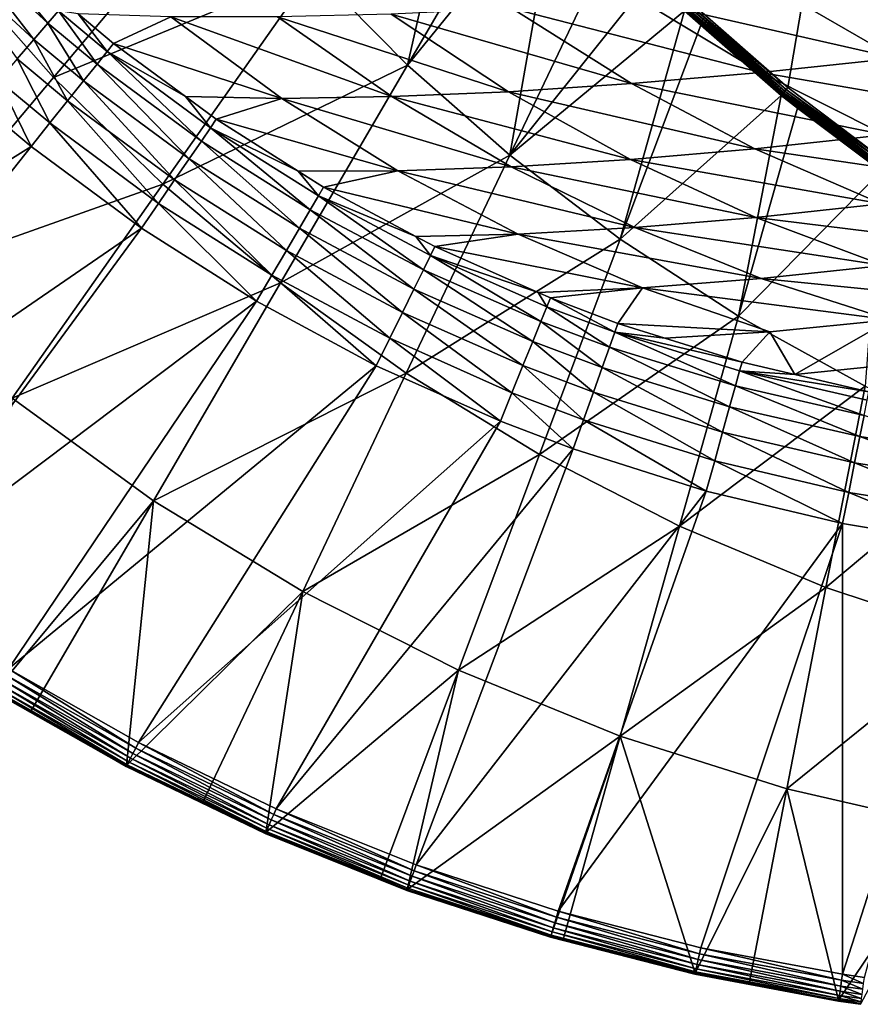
# Model space of a CAD drawing. Extents: x -922 to 922, y -424 to 424.
# Tile 4 of 71: x -715 to -560, y -419 to -237. Entities that reach past the tile are written whole.
import ezdxf

# ---------------------------------------------------------------- set-up
doc = ezdxf.new("R2010")
doc.units = 0
doc.linetypes.add('SOLIDLINE', pattern=[0])
doc.layers.add('BE3C_Starlet_Oval_Sil_2740CFXXK', color=252, linetype='SOLIDLINE')

msp = doc.modelspace()

# ---------------------------------------------------------------- linework, layer by layer
at = {"layer": 'BE3C_Starlet_Oval_Sil_2740CFXXK', "color": 252}
for points in [[(-590.961, -234.405), (-479.283, 302.863), (-573.264, -249.923)], [(-573.264, -249.923), (-479.283, 302.863), (-554.956, -263.75)], [(-660.548, -228.236, 143.208), (-631.013, -191.992, 1.39754), (-643.223, -245.787, 143.208)], [(-643.223, -245.787, 143.208), (-631.013, -191.992, 1.39754), (-619.918, -205.938, 1.41817)], [(-643.223, -245.787, 143.208), (-619.918, -205.938, 1.41817), (-615.446, -211.56, 1.42648)], [(-726.856, -227.163, 286.416), (-676.341, -209.87, 143.208), (-708.412, -248.066, 286.416)], [(-708.412, -248.066, 286.416), (-676.341, -209.87, 143.208), (-660.548, -228.236, 143.208)], [(-643.223, -245.787, 143.208), (-615.446, -211.56, 1.42648), (-624.406, -262.354, 143.208)], [(-624.406, -262.354, 143.208), (-615.446, -211.56, 1.42648), (-605.363, -222.401, 1.44386)], [(-709.45, -238.103, 565.777), (-724.48, -220.098, 561.166), (-726.6, -222.221, 565.808)], [(-709.45, -238.103, 565.777), (-707.492, -235.833, 561.121), (-724.48, -220.098, 561.166)], [(-712.029, -241.093, 569.659), (-726.6, -222.221, 565.808), (-729.389, -225.014, 569.678)], [(-712.029, -241.093, 569.659), (-709.45, -238.103, 565.777), (-726.6, -222.221, 565.808)], [(-624.406, -262.354, 143.208), (-605.363, -222.401, 1.44386), (-598.43, -229.856, 1.45583)], [(-715.103, -244.658, 572.577), (-712.029, -241.093, 569.659), (-729.389, -225.014, 569.678)], [(-708.412, -248.066, 286.416), (-740.483, -286.263, 429.624), (-726.856, -227.163, 286.416)], [(-708.412, -248.066, 286.416), (-660.548, -228.236, 143.208), (-688.294, -267.697, 286.416)], [(-688.294, -267.697, 286.416), (-660.548, -228.236, 143.208), (-643.223, -245.787, 143.208)], [(-592.283, -235.808, 1.46602), (-624.406, -262.354, 143.208), (-598.43, -229.856, 1.45583)], [(-575.524, -231.708, 303.514), (-527.366, -241.345, 264.313), (-549.432, -229.087, 263.461)], [(-575.524, -231.708, 303.514), (-600.379, -233.803, 344.37), (-553.336, -244.539, 304.484)], [(-553.336, -244.539, 304.484), (-527.366, -241.345, 264.313), (-575.524, -231.708, 303.514)], [(-623.965, -235.369, 385.967), (-578.227, -247.161, 345.373), (-600.379, -233.803, 344.37)], [(-553.336, -244.539, 304.484), (-600.379, -233.803, 344.37), (-578.227, -247.161, 345.373)], [(-646.25, -236.405, 428.246), (-602.009, -249.211, 386.925), (-623.965, -235.369, 385.967)], [(-602.009, -249.211, 386.925), (-578.227, -247.161, 345.373), (-623.965, -235.369, 385.967)], [(-589.272, -238.45, 1.47089), (-592.283, -235.808, 1.46602), (-592.173, -235.692, 1.06401)], [(-592.173, -235.692, 1.06401), (-592.007, -235.515, 0.70579), (-574.235, -251.115, 0.72098)], [(-589.272, -238.45, 1.47089), (-592.173, -235.692, 1.06401), (-574.388, -251.303, 1.08598)], [(-592.173, -235.692, 1.06401), (-574.235, -251.115, 0.72098), (-574.388, -251.303, 1.08598)], [(-592.007, -235.515, 0.70579), (-591.791, -235.286, 0.40814), (-574.037, -250.871, 0.41721)], [(-592.007, -235.515, 0.70579), (-574.037, -250.871, 0.41721), (-574.235, -251.115, 0.72098)], [(-591.791, -235.286, 0.40814), (-591.537, -235.017, 0.185), (-573.801, -250.582, 0.18919)], [(-591.791, -235.286, 0.40814), (-573.801, -250.582, 0.18919), (-574.037, -250.871, 0.41721)], [(-591.537, -235.017, 0.185), (-591.256, -234.718, 0.0468), (-573.539, -250.26, 0.04787)], [(-591.537, -235.017, 0.185), (-573.539, -250.26, 0.04787), (-573.801, -250.582, 0.18919)], [(-591.256, -234.718, 0.0468), (-590.961, -234.405), (-573.264, -249.923)], [(-591.256, -234.718, 0.0468), (-573.264, -249.923), (-573.539, -250.26, 0.04787)], [(-700.391, -245.606, 565.752), (-707.492, -235.833, 561.121), (-709.45, -238.103, 565.777)], [(-698.518, -243.268, 561.084), (-703.885, -236.358, 555.906), (-707.492, -235.833, 561.121)], [(-700.391, -245.606, 565.752), (-698.518, -243.268, 561.084), (-707.492, -235.833, 561.121)], [(-697.335, -241.791, 555.872), (-686.783, -236.892, 514.605), (-703.885, -236.358, 555.906)], [(-698.518, -243.268, 561.084), (-697.335, -241.791, 555.872), (-703.885, -236.358, 555.906)], [(-697.335, -241.791, 555.872), (-666.409, -251.923, 515.019), (-686.783, -236.892, 514.605)], [(-666.409, -251.923, 515.019), (-646.13, -251.593, 471.803), (-686.783, -236.892, 514.605)], [(-686.783, -236.892, 514.605), (-646.13, -251.593, 471.803), (-667.2, -236.913, 471.145)], [(-667.2, -236.913, 471.145), (-624.653, -250.689, 429.086), (-646.25, -236.405, 428.246)], [(-646.13, -251.593, 471.803), (-624.653, -250.689, 429.086), (-667.2, -236.913, 471.145)], [(-624.653, -250.689, 429.086), (-602.009, -249.211, 386.925), (-646.25, -236.405, 428.246)], [(-592.283, -235.808, 1.46602), (-604.078, -277.827, 143.208), (-624.406, -262.354, 143.208)], [(-589.272, -238.45, 1.47089), (-604.078, -277.827, 143.208), (-592.283, -235.808, 1.46602)], [(-702.86, -248.689, 569.644), (-709.45, -238.103, 565.777), (-712.029, -241.093, 569.659)], [(-702.86, -248.689, 569.644), (-700.391, -245.606, 565.752), (-709.45, -238.103, 565.777)], [(-574.486, -251.424, 1.49475), (-604.078, -277.827, 143.208), (-589.272, -238.45, 1.47089)], [(-574.388, -251.303, 1.08598), (-574.486, -251.424, 1.49475), (-589.272, -238.45, 1.47089)], [(-705.806, -252.366, 572.57), (-712.029, -241.093, 569.659), (-715.103, -244.658, 572.577)], [(-705.806, -252.366, 572.57), (-702.86, -248.689, 569.644), (-712.029, -241.093, 569.659)], [(-684.129, -251.57, 555.775), (-697.335, -241.791, 555.872), (-698.518, -243.268, 561.084)], [(-684.129, -251.57, 555.775), (-666.409, -251.923, 515.019), (-697.335, -241.791, 555.872)], [(-709.082, -256.456, 574.385), (-715.103, -244.658, 572.577), (-718.521, -248.621, 574.387)], [(-709.082, -256.456, 574.385), (-705.806, -252.366, 572.57), (-715.103, -244.658, 572.577)], [(-681.194, -259.787, 565.678), (-698.518, -243.268, 561.084), (-700.391, -245.606, 565.752)], [(-679.502, -257.325, 560.978), (-684.129, -251.57, 555.775), (-698.518, -243.268, 561.084)], [(-681.194, -259.787, 565.678), (-679.502, -257.325, 560.978), (-698.518, -243.268, 561.084)], [(-553.336, -244.539, 304.484), (-578.227, -247.161, 345.373), (-530.543, -255.41, 305.463)], [(-683.434, -263.046, 569.6), (-700.391, -245.606, 565.752), (-702.86, -248.689, 569.644)], [(-683.434, -263.046, 569.6), (-681.194, -259.787, 565.678), (-700.391, -245.606, 565.752)], [(-688.294, -267.697, 286.416), (-643.223, -245.787, 143.208), (-666.607, -285.913, 286.416)], [(-666.607, -285.913, 286.416), (-643.223, -245.787, 143.208), (-624.406, -262.354, 143.208)], [(-688.294, -267.697, 286.416), (-740.483, -286.263, 429.624), (-708.412, -248.066, 286.416)], [(-602.009, -249.211, 386.925), (-555.388, -258.616, 346.384), (-578.227, -247.161, 345.373)], [(-530.543, -255.41, 305.463), (-578.227, -247.161, 345.373), (-555.388, -258.616, 346.384)], [(-712.527, -260.758, 575), (-718.521, -248.621, 574.387), (-722.115, -252.789, 575)], [(-712.527, -260.758, 575), (-709.082, -256.456, 574.385), (-718.521, -248.621, 574.387)], [(-686.11, -266.939, 572.549), (-702.86, -248.689, 569.644), (-705.806, -252.366, 572.57)], [(-686.11, -266.939, 572.549), (-683.434, -263.046, 569.6), (-702.86, -248.689, 569.644)], [(-624.653, -250.689, 429.086), (-579.287, -261.208, 387.889), (-602.009, -249.211, 386.925)], [(-579.287, -261.208, 387.889), (-555.388, -258.616, 346.384), (-602.009, -249.211, 386.925)], [(-573.539, -250.26, 0.04787), (-573.264, -249.923), (-554.956, -263.75)], [(-678.44, -255.782, 555.733), (-666.409, -251.923, 515.019), (-684.129, -251.57, 555.775)], [(-679.502, -257.325, 560.978), (-678.44, -255.782, 555.733), (-684.129, -251.57, 555.775)], [(-678.44, -255.782, 555.733), (-645.043, -265.294, 515.432), (-666.409, -251.923, 515.019)], [(-666.409, -251.923, 515.019), (-624.141, -264.547, 472.461), (-646.13, -251.593, 471.803)], [(-645.043, -265.294, 515.432), (-624.141, -264.547, 472.461), (-666.409, -251.923, 515.019)], [(-646.13, -251.593, 471.803), (-602.214, -263.186, 429.931), (-624.653, -250.689, 429.086)], [(-624.141, -264.547, 472.461), (-602.214, -263.186, 429.931), (-646.13, -251.593, 471.803)], [(-602.214, -263.186, 429.931), (-579.287, -261.208, 387.889), (-624.653, -250.689, 429.086)], [(-574.486, -251.424, 1.49475), (-582.307, -292.045, 143.208), (-604.078, -277.827, 143.208)], [(-571.467, -253.706, 1.49925), (-582.307, -292.045, 143.208), (-574.486, -251.424, 1.49475)], [(-574.388, -251.303, 1.08598), (-571.467, -253.706, 1.49925), (-574.486, -251.424, 1.49475)], [(-574.388, -251.303, 1.08598), (-574.235, -251.115, 0.72098), (-555.844, -265.02, 0.73557)], [(-555.981, -265.217, 1.10707), (-571.467, -253.706, 1.49925), (-574.388, -251.303, 1.08598)], [(-574.388, -251.303, 1.08598), (-555.844, -265.02, 0.73557), (-555.981, -265.217, 1.10707)], [(-574.235, -251.115, 0.72098), (-574.037, -250.871, 0.41721), (-555.663, -264.761, 0.4259)], [(-574.235, -251.115, 0.72098), (-555.663, -264.761, 0.4259), (-555.844, -265.02, 0.73557)], [(-574.037, -250.871, 0.41721), (-573.801, -250.582, 0.18919), (-555.447, -264.453, 0.19322)], [(-574.037, -250.871, 0.41721), (-555.447, -264.453, 0.19322), (-555.663, -264.761, 0.4259)], [(-573.801, -250.582, 0.18919), (-573.539, -250.26, 0.04787), (-555.208, -264.11, 0.0489)], [(-573.801, -250.582, 0.18919), (-555.208, -264.11, 0.0489), (-555.447, -264.453, 0.19322)], [(-573.539, -250.26, 0.04787), (-554.956, -263.75), (-555.208, -264.11, 0.0489)], [(-722.115, -252.789, 575), (-784.286, -305.658, 575), (-712.527, -260.758, 575)], [(-689.09, -271.274, 574.38), (-705.806, -252.366, 572.57), (-709.082, -256.456, 574.385)], [(-689.09, -271.274, 574.38), (-686.11, -266.939, 572.549), (-705.806, -252.366, 572.57)], [(-556.069, -265.342, 1.52225), (-582.307, -292.045, 143.208), (-571.467, -253.706, 1.49925)], [(-555.981, -265.217, 1.10707), (-556.069, -265.342, 1.52225), (-571.467, -253.706, 1.49925)], [(-692.225, -275.834, 575), (-709.082, -256.456, 574.385), (-712.527, -260.758, 575)], [(-692.225, -275.834, 575), (-689.09, -271.274, 574.38), (-709.082, -256.456, 574.385)], [(-661.151, -272.418, 565.569), (-679.502, -257.325, 560.978), (-681.194, -259.787, 565.678)], [(-663.381, -265.307, 555.578), (-678.44, -255.782, 555.733), (-679.502, -257.325, 560.978)], [(-659.647, -269.849, 560.822), (-663.381, -265.307, 555.578), (-679.502, -257.325, 560.978)], [(-661.151, -272.418, 565.569), (-659.647, -269.849, 560.822), (-679.502, -257.325, 560.978)], [(-663.381, -265.307, 555.578), (-645.043, -265.294, 515.432), (-678.44, -255.782, 555.733)], [(-579.287, -261.208, 387.889), (-532.078, -268.172, 347.389), (-555.388, -258.616, 346.384)], [(-712.527, -260.758, 575), (-784.286, -305.658, 575), (-762.849, -324.341, 575)], [(-712.527, -260.758, 575), (-762.849, -324.341, 575), (-692.225, -275.834, 575)], [(-663.151, -275.835, 569.535), (-681.194, -259.787, 565.678), (-683.434, -263.046, 569.6)], [(-663.151, -275.835, 569.535), (-661.151, -272.418, 565.569), (-681.194, -259.787, 565.678)], [(-666.607, -285.913, 286.416), (-624.406, -262.354, 143.208), (-643.47, -302.552, 286.416)], [(-643.47, -302.552, 286.416), (-624.406, -262.354, 143.208), (-604.078, -277.827, 143.208)], [(-602.214, -263.186, 429.931), (-556.009, -271.345, 388.847), (-579.287, -261.208, 387.889)], [(-556.009, -271.345, 388.847), (-532.078, -268.172, 347.389), (-579.287, -261.208, 387.889)], [(-665.548, -279.928, 572.519), (-683.434, -263.046, 569.6), (-686.11, -266.939, 572.549)], [(-665.548, -279.928, 572.519), (-663.151, -275.835, 569.535), (-683.434, -263.046, 569.6)], [(-645.043, -265.294, 515.432), (-601.423, -275.726, 473.111), (-624.141, -264.547, 472.461)], [(-624.141, -264.547, 472.461), (-579.131, -273.864, 430.768), (-602.214, -263.186, 429.931)], [(-601.423, -275.726, 473.111), (-579.131, -273.864, 430.768), (-624.141, -264.547, 472.461)], [(-579.131, -273.864, 430.768), (-556.009, -271.345, 388.847), (-602.214, -263.186, 429.931)], [(-658.715, -268.258, 555.53), (-645.043, -265.294, 515.432), (-663.381, -265.307, 555.578)], [(-659.647, -269.849, 560.822), (-658.715, -268.258, 555.53), (-663.381, -265.307, 555.578)], [(-658.715, -268.258, 555.53), (-622.861, -276.933, 515.835), (-645.043, -265.294, 515.432)], [(-622.861, -276.933, 515.835), (-601.423, -275.726, 473.111), (-645.043, -265.294, 515.432)], [(-556.069, -265.342, 1.52225), (-559.036, -304.896, 143.208), (-582.307, -292.045, 143.208)], [(-688.294, -267.697, 286.416), (-716.041, -307.158, 429.624), (-740.483, -286.263, 429.624)], [(-666.607, -285.913, 286.416), (-716.041, -307.158, 429.624), (-688.294, -267.697, 286.416)], [(-668.22, -284.492, 574.372), (-686.11, -266.939, 572.549), (-689.09, -271.274, 574.38)], [(-668.22, -284.492, 574.372), (-665.548, -279.928, 572.519), (-686.11, -266.939, 572.549)], [(-641.687, -277.359, 555.301), (-658.715, -268.258, 555.53), (-659.647, -269.849, 560.822)], [(-641.687, -277.359, 555.301), (-622.861, -276.933, 515.835), (-658.715, -268.258, 555.53)], [(-640.316, -283.492, 565.422), (-659.647, -269.849, 560.822), (-661.151, -272.418, 565.569)], [(-639.009, -280.836, 560.609), (-641.687, -277.359, 555.301), (-659.647, -269.849, 560.822)], [(-640.316, -283.492, 565.422), (-639.009, -280.836, 560.609), (-659.647, -269.849, 560.822)], [(-671.033, -289.298, 575), (-689.09, -271.274, 574.38), (-692.225, -275.834, 575)], [(-671.033, -289.298, 575), (-668.22, -284.492, 574.372), (-689.09, -271.274, 574.38)], [(-579.131, -273.864, 430.768), (-532.348, -279.634, 389.784), (-556.009, -271.345, 388.847)], [(-642.067, -287.051, 569.447), (-661.151, -272.418, 565.569), (-663.151, -275.835, 569.535)], [(-642.067, -287.051, 569.447), (-640.316, -283.492, 565.422), (-661.151, -272.418, 565.569)], [(-601.423, -275.726, 473.111), (-555.571, -282.72, 431.586), (-579.131, -273.864, 430.768)], [(-555.571, -282.72, 431.586), (-532.348, -279.634, 389.784), (-579.131, -273.864, 430.768)], [(-692.225, -275.834, 575), (-762.849, -324.341, 575), (-740.295, -341.458, 575)], [(-692.225, -275.834, 575), (-740.295, -341.458, 575), (-671.033, -289.298, 575)], [(-644.172, -291.329, 572.478), (-663.151, -275.835, 569.535), (-665.548, -279.928, 572.519)], [(-644.172, -291.329, 572.478), (-642.067, -287.051, 569.447), (-663.151, -275.835, 569.535)], [(-638.212, -279.217, 555.255), (-622.861, -276.933, 515.835), (-641.687, -277.359, 555.301)], [(-639.009, -280.836, 560.609), (-638.212, -279.217, 555.255), (-641.687, -277.359, 555.301)], [(-638.212, -279.217, 555.255), (-600.001, -286.809, 516.224), (-622.861, -276.933, 515.835)], [(-622.861, -276.933, 515.835), (-578.129, -285.111, 473.745), (-601.423, -275.726, 473.111)], [(-600.001, -286.809, 516.224), (-578.129, -285.111, 473.745), (-622.861, -276.933, 515.835)], [(-578.129, -285.111, 473.745), (-555.571, -282.72, 431.586), (-601.423, -275.726, 473.111)], [(-643.47, -302.552, 286.416), (-604.078, -277.827, 143.208), (-618.957, -317.522, 286.416)], [(-619.167, -287.675, 554.941), (-638.212, -279.217, 555.255), (-639.009, -280.836, 560.609)], [(-619.167, -287.675, 554.941), (-600.001, -286.809, 516.224), (-638.212, -279.217, 555.255)], [(-618.957, -317.522, 286.416), (-604.078, -277.827, 143.208), (-582.307, -292.045, 143.208)], [(-646.524, -296.11, 574.361), (-665.548, -279.928, 572.519), (-668.22, -284.492, 574.372)], [(-646.524, -296.11, 574.361), (-644.172, -291.329, 572.478), (-665.548, -279.928, 572.519)], [(-618.712, -293.008, 565.234), (-639.009, -280.836, 560.609), (-640.316, -283.492, 565.422)], [(-617.608, -290.283, 560.339), (-619.167, -287.675, 554.941), (-639.009, -280.836, 560.609)], [(-618.712, -293.008, 565.234), (-617.608, -290.283, 560.339), (-639.009, -280.836, 560.609)], [(-578.129, -285.111, 473.745), (-531.672, -289.772, 432.374), (-555.571, -282.72, 431.586)], [(-649.003, -301.147, 575), (-668.22, -284.492, 574.372), (-671.033, -289.298, 575)], [(-649.003, -301.147, 575), (-646.524, -296.11, 574.361), (-668.22, -284.492, 574.372)], [(-620.204, -296.69, 569.334), (-640.316, -283.492, 565.422), (-642.067, -287.051, 569.447)], [(-620.204, -296.69, 569.334), (-618.712, -293.008, 565.234), (-640.316, -283.492, 565.422)], [(-666.607, -285.913, 286.416), (-689.99, -326.038, 429.624), (-716.041, -307.158, 429.624)], [(-643.47, -302.552, 286.416), (-689.99, -326.038, 429.624), (-666.607, -285.913, 286.416)], [(-600.001, -286.809, 516.224), (-554.385, -292.705, 474.352), (-578.129, -285.111, 473.745)], [(-554.385, -292.705, 474.352), (-531.672, -289.772, 432.374), (-578.129, -285.111, 473.745)], [(-622.006, -301.139, 572.426), (-642.067, -287.051, 569.447), (-644.172, -291.329, 572.478)], [(-622.006, -301.139, 572.426), (-620.204, -296.69, 569.334), (-642.067, -287.051, 569.447)], [(-616.95, -288.659, 554.904), (-600.001, -286.809, 516.224), (-619.167, -287.675, 554.941)], [(-617.608, -290.283, 560.339), (-616.95, -288.659, 554.904), (-619.167, -287.675, 554.941)], [(-604.503, -293.357, 554.67), (-600.001, -286.809, 516.224), (-616.95, -288.659, 554.904)], [(-604.503, -293.357, 554.67), (-576.577, -294.908, 516.594), (-600.001, -286.809, 516.224)], [(-576.577, -294.908, 516.594), (-554.385, -292.705, 474.352), (-600.001, -286.809, 516.224)], [(-671.033, -289.298, 575), (-740.295, -341.458, 575), (-716.668, -356.998, 575)], [(-671.033, -289.298, 575), (-716.668, -356.998, 575), (-649.003, -301.147, 575)], [(-605.082, -294.973, 560.157), (-616.95, -288.659, 554.904), (-617.608, -290.283, 560.339)], [(-605.082, -294.973, 560.157), (-604.503, -293.357, 554.67), (-616.95, -288.659, 554.904)], [(-624.025, -306.122, 574.348), (-644.172, -291.329, 572.478), (-646.524, -296.11, 574.361)], [(-624.025, -306.122, 574.348), (-622.006, -301.139, 572.426), (-644.172, -291.329, 572.478)], [(-606.067, -297.726, 565.107), (-617.608, -290.283, 560.339), (-618.712, -293.008, 565.234)], [(-606.067, -297.726, 565.107), (-605.082, -294.973, 560.157), (-617.608, -290.283, 560.339)], [(-607.408, -301.471, 569.258), (-618.712, -293.008, 565.234), (-620.204, -296.69, 569.334)], [(-618.957, -317.522, 286.416), (-582.307, -292.045, 143.208), (-593.191, -330.697, 286.416)], [(-607.408, -301.471, 569.258), (-606.067, -297.726, 565.107), (-618.712, -293.008, 565.234)], [(-595.865, -296.059, 554.489), (-604.503, -293.357, 554.67), (-605.082, -294.973, 560.157)], [(-595.865, -296.059, 554.489), (-576.577, -294.908, 516.594), (-604.503, -293.357, 554.67)], [(-593.191, -330.697, 286.416), (-582.307, -292.045, 143.208), (-559.036, -304.896, 143.208)], [(-576.577, -294.908, 516.594), (-571.978, -302.779, 553.955), (-554.385, -292.705, 474.352)], [(-554.385, -292.705, 474.352), (-571.978, -302.779, 553.955), (-530.305, -298.553, 474.932)], [(-582.886, -304.866, 564.848), (-605.082, -294.973, 560.157), (-606.067, -297.726, 565.107)], [(-582.114, -302.079, 559.786), (-581.676, -300.498, 554.191), (-605.082, -294.973, 560.157)], [(-605.082, -294.973, 560.157), (-581.676, -300.498, 554.191), (-595.865, -296.059, 554.489)], [(-582.886, -304.866, 564.848), (-582.114, -302.079, 559.786), (-605.082, -294.973, 560.157)], [(-595.865, -296.059, 554.489), (-581.676, -300.498, 554.191), (-576.577, -294.908, 516.594)], [(-576.577, -294.908, 516.594), (-581.676, -300.498, 554.191), (-571.978, -302.779, 553.955)], [(-626.155, -311.38, 575), (-646.524, -296.11, 574.361), (-649.003, -301.147, 575)], [(-626.155, -311.38, 575), (-624.025, -306.122, 574.348), (-646.524, -296.11, 574.361)], [(-609.032, -306.01, 572.391), (-620.204, -296.69, 569.334), (-622.006, -301.139, 572.426)], [(-609.032, -306.01, 572.391), (-607.408, -301.471, 569.258), (-620.204, -296.69, 569.334)], [(-583.949, -308.707, 569.102), (-606.067, -297.726, 565.107), (-607.408, -301.471, 569.258)], [(-583.949, -308.707, 569.102), (-582.886, -304.866, 564.848), (-606.067, -297.726, 565.107)], [(-530.305, -298.553, 474.932), (-571.978, -302.779, 553.955), (-558.309, -305.994, 553.623)], [(-582.114, -302.079, 559.786), (-571.978, -302.779, 553.955), (-581.676, -300.498, 554.191)], [(-649.003, -301.147, 575), (-716.668, -356.998, 575), (-692.735, -370.542, 575)], [(-649.003, -301.147, 575), (-692.735, -370.542, 575), (-626.155, -311.38, 575)], [(-643.47, -302.552, 286.416), (-662.533, -342.75, 429.624), (-689.99, -326.038, 429.624)], [(-618.957, -317.522, 286.416), (-662.533, -342.75, 429.624), (-643.47, -302.552, 286.416)], [(-610.855, -311.103, 574.339), (-622.006, -301.139, 572.426), (-624.025, -306.122, 574.348)], [(-610.855, -311.103, 574.339), (-609.032, -306.01, 572.391), (-622.006, -301.139, 572.426)], [(-585.247, -313.393, 572.318), (-607.408, -301.471, 569.258), (-609.032, -306.01, 572.391)], [(-585.247, -313.393, 572.318), (-583.949, -308.707, 569.102), (-607.408, -301.471, 569.258)], [(-559.18, -310.304, 564.537), (-582.114, -302.079, 559.786), (-582.886, -304.866, 564.848)], [(-558.615, -307.511, 559.342), (-558.309, -305.994, 553.623), (-582.114, -302.079, 559.786)], [(-558.309, -305.994, 553.623), (-571.978, -302.779, 553.955), (-582.114, -302.079, 559.786)], [(-559.18, -310.304, 564.537), (-558.615, -307.511, 559.342), (-582.114, -302.079, 559.786)], [(-612.779, -316.48, 575), (-624.025, -306.122, 574.348), (-626.155, -311.38, 575)], [(-612.779, -316.48, 575), (-610.855, -311.103, 574.339), (-624.025, -306.122, 574.348)], [(-586.708, -318.67, 574.32), (-609.032, -306.01, 572.391), (-610.855, -311.103, 574.339)], [(-586.708, -318.67, 574.32), (-585.247, -313.393, 572.318), (-609.032, -306.01, 572.391)], [(-593.191, -330.697, 286.416), (-559.036, -304.896, 143.208), (-566.221, -341.997, 286.416)], [(-559.971, -314.217, 568.915), (-582.886, -304.866, 564.848), (-583.949, -308.707, 569.102)], [(-559.971, -314.217, 568.915), (-559.18, -310.304, 564.537), (-582.886, -304.866, 564.848)], [(-566.221, -341.997, 286.416), (-559.036, -304.896, 143.208), (-535.17, -315.977, 143.208)], [(-719.143, -361.055, 568.446), (-716.041, -307.158, 429.624), (-689.99, -326.038, 429.624)], [(-560.944, -319.031, 572.231), (-583.949, -308.707, 569.102), (-585.247, -313.393, 572.318)], [(-560.944, -319.031, 572.231), (-559.971, -314.217, 568.915), (-583.949, -308.707, 569.102)], [(-626.155, -311.38, 575), (-692.735, -370.542, 575), (-667.413, -382.728, 575)], [(-626.155, -311.38, 575), (-667.413, -382.728, 575), (-612.779, -316.48, 575)], [(-588.254, -324.25, 575), (-610.855, -311.103, 574.339), (-612.779, -316.48, 575)], [(-588.254, -324.25, 575), (-586.708, -318.67, 574.32), (-610.855, -311.103, 574.339)], [(-535.734, -317.955, 568.676), (-559.18, -310.304, 564.537), (-559.971, -314.217, 568.915)], [(-562.044, -324.473, 574.298), (-585.247, -313.393, 572.318), (-586.708, -318.67, 574.32)], [(-562.044, -324.473, 574.298), (-560.944, -319.031, 572.231), (-585.247, -313.393, 572.318)], [(-536.372, -322.883, 572.119), (-559.971, -314.217, 568.915), (-560.944, -319.031, 572.231)], [(-536.372, -322.883, 572.119), (-535.734, -317.955, 568.676), (-559.971, -314.217, 568.915)], [(-612.779, -316.48, 575), (-667.413, -382.728, 575), (-641.644, -393.078, 575)], [(-612.779, -316.48, 575), (-641.644, -393.078, 575), (-588.254, -324.25, 575)], [(-566.221, -341.997, 286.416), (-535.17, -315.977, 143.208), (-538.795, -351.075, 286.416)], [(-618.957, -317.522, 286.416), (-633.836, -357.217, 429.624), (-662.533, -342.75, 429.624)], [(-593.191, -330.697, 286.416), (-633.836, -357.217, 429.624), (-618.957, -317.522, 286.416)], [(-563.209, -330.24, 575), (-586.708, -318.67, 574.32), (-588.254, -324.25, 575)], [(-563.209, -330.24, 575), (-562.044, -324.473, 574.298), (-586.708, -318.67, 574.32)], [(-537.097, -328.486, 574.269), (-560.944, -319.031, 572.231), (-562.044, -324.473, 574.298)], [(-537.097, -328.486, 574.269), (-536.372, -322.883, 572.119), (-560.944, -319.031, 572.231)], [(-588.254, -324.25, 575), (-641.644, -393.078, 575), (-615.53, -401.605, 575)], [(-588.254, -324.25, 575), (-615.53, -401.605, 575), (-563.209, -330.24, 575)], [(-537.867, -334.437, 575), (-562.044, -324.473, 574.298), (-563.209, -330.24, 575)], [(-537.867, -334.437, 575), (-537.097, -328.486, 574.269), (-562.044, -324.473, 574.298)], [(-719.143, -361.055, 568.446), (-689.99, -326.038, 429.624), (-712.57, -364.779, 568.458)], [(-712.57, -364.779, 568.458), (-689.99, -326.038, 429.624), (-694.945, -374.766, 568.49)], [(-694.945, -374.766, 568.49), (-689.99, -326.038, 429.624), (-662.533, -342.75, 429.624)], [(-593.191, -330.697, 286.416), (-604.074, -369.348, 429.624), (-633.836, -357.217, 429.624)], [(-615.53, -401.605, 575), (-589.267, -408.332, 575), (-563.209, -330.24, 575)], [(-566.221, -341.997, 286.416), (-604.074, -369.348, 429.624), (-593.191, -330.697, 286.416)], [(-563.209, -330.24, 575), (-589.267, -408.332, 575), (-563.17, -413.219, 575)], [(-563.209, -330.24, 575), (-563.17, -413.219, 575), (-537.867, -334.437, 575)], [(-537.867, -334.437, 575), (-563.17, -413.219, 575), (-559.149, -413.799, 575)], [(-566.221, -341.997, 286.416), (-573.405, -379.099, 429.624), (-604.074, -369.348, 429.624)], [(-538.795, -351.075, 286.416), (-573.405, -379.099, 429.624), (-566.221, -341.997, 286.416)], [(-694.945, -374.766, 568.49), (-662.533, -342.75, 429.624), (-680.919, -381.524, 568.517)], [(-680.919, -381.524, 568.517), (-662.533, -342.75, 429.624), (-669.341, -387.103, 568.539)], [(-669.341, -387.103, 568.539), (-662.533, -342.75, 429.624), (-633.836, -357.217, 429.624)], [(-538.795, -351.075, 286.416), (-542.42, -386.174, 429.624), (-573.405, -379.099, 429.624)], [(-693.274, -371.573, 574.863), (-716.668, -356.998, 575), (-717.276, -357.996, 574.862)], [(-693.274, -371.573, 574.863), (-692.735, -370.542, 575), (-716.668, -356.998, 575)], [(-717.851, -358.938, 574.454), (-718.361, -359.772, 573.8), (-694.236, -373.41, 573.811)], [(-717.276, -357.996, 574.862), (-717.851, -358.938, 574.454), (-693.784, -372.546, 574.459)], [(-717.851, -358.938, 574.454), (-694.236, -373.41, 573.811), (-693.784, -372.546, 574.459)], [(-717.276, -357.996, 574.862), (-693.784, -372.546, 574.459), (-693.274, -371.573, 574.863)], [(-669.341, -387.103, 568.539), (-633.836, -357.217, 429.624), (-648.22, -395.6, 568.581)], [(-648.22, -395.6, 568.581), (-633.836, -357.217, 429.624), (-643.283, -397.587, 568.591)], [(-643.283, -397.587, 568.591), (-633.836, -357.217, 429.624), (-604.074, -369.348, 429.624)], [(-718.776, -360.453, 572.935), (-719.075, -360.943, 571.908), (-694.873, -374.627, 571.935)], [(-718.361, -359.772, 573.8), (-718.776, -360.453, 572.935), (-694.606, -374.117, 572.954)], [(-718.776, -360.453, 572.935), (-694.873, -374.627, 571.935), (-694.606, -374.117, 572.954)], [(-718.361, -359.772, 573.8), (-694.606, -374.117, 572.954), (-694.236, -373.41, 573.811)], [(-712.57, -364.779, 568.458), (-719.264, -361.252, 569.599), (-719.143, -361.055, 568.446)], [(-719.241, -361.214, 570.775), (-719.264, -361.252, 569.599), (-695.047, -374.961, 569.64)], [(-712.57, -364.779, 568.458), (-695.047, -374.961, 569.64), (-719.264, -361.252, 569.599)], [(-719.075, -360.943, 571.908), (-719.241, -361.214, 570.775), (-695.023, -374.914, 570.81)], [(-719.241, -361.214, 570.775), (-695.047, -374.961, 569.64), (-695.023, -374.914, 570.81)], [(-719.075, -360.943, 571.908), (-695.023, -374.914, 570.81), (-694.873, -374.627, 571.935)], [(-694.945, -374.766, 568.49), (-695.047, -374.961, 569.64), (-712.57, -364.779, 568.458)], [(-643.283, -397.587, 568.591), (-604.074, -369.348, 429.624), (-616.873, -406.227, 568.645)], [(-604.074, -369.348, 429.624), (-614.623, -406.805, 568.65), (-616.873, -406.227, 568.645)], [(-604.074, -369.348, 429.624), (-590.315, -413.046, 568.702), (-614.623, -406.805, 568.65)], [(-573.405, -379.099, 429.624), (-590.315, -413.046, 568.702), (-604.074, -369.348, 429.624)], [(-693.274, -371.573, 574.863), (-693.784, -372.546, 574.459), (-668.321, -384.787, 574.465)], [(-667.88, -383.786, 574.864), (-692.735, -370.542, 575), (-693.274, -371.573, 574.863)], [(-693.274, -371.573, 574.863), (-668.321, -384.787, 574.465), (-667.88, -383.786, 574.864)], [(-667.88, -383.786, 574.864), (-667.413, -382.728, 575), (-692.735, -370.542, 575)], [(-694.236, -373.41, 573.811), (-694.606, -374.117, 572.954), (-669.034, -386.405, 572.975)], [(-693.784, -372.546, 574.459), (-694.236, -373.41, 573.811), (-668.712, -385.676, 573.823)], [(-694.236, -373.41, 573.811), (-669.034, -386.405, 572.975), (-668.712, -385.676, 573.823)], [(-693.784, -372.546, 574.459), (-668.712, -385.676, 573.823), (-668.321, -384.787, 574.465)], [(-680.919, -381.524, 568.517), (-695.047, -374.961, 569.64), (-694.945, -374.766, 568.49)], [(-695.023, -374.914, 570.81), (-695.047, -374.961, 569.64), (-669.425, -387.294, 569.685)], [(-680.919, -381.524, 568.517), (-669.425, -387.294, 569.685), (-695.047, -374.961, 569.64)], [(-694.873, -374.627, 571.935), (-695.023, -374.914, 570.81), (-669.4, -387.237, 570.848)], [(-695.023, -374.914, 570.81), (-669.425, -387.294, 569.685), (-669.4, -387.237, 570.848)], [(-694.606, -374.117, 572.954), (-694.873, -374.627, 571.935), (-669.267, -386.935, 571.964)], [(-694.873, -374.627, 571.935), (-669.4, -387.237, 570.848), (-669.267, -386.935, 571.964)], [(-694.606, -374.117, 572.954), (-669.267, -386.935, 571.964), (-669.034, -386.405, 572.975)], [(-573.405, -379.099, 429.624), (-580.343, -414.919, 568.725), (-590.315, -413.046, 568.702)], [(-573.405, -379.099, 429.624), (-563.887, -418.01, 568.762), (-580.343, -414.919, 568.725)], [(-542.42, -386.174, 429.624), (-563.887, -418.01, 568.762), (-573.405, -379.099, 429.624)], [(-669.341, -387.103, 568.539), (-669.425, -387.294, 569.685), (-680.919, -381.524, 568.517)], [(-667.88, -383.786, 574.864), (-668.321, -384.787, 574.465), (-642.409, -395.182, 574.471)], [(-642.037, -394.159, 574.866), (-667.413, -382.728, 575), (-667.88, -383.786, 574.864)], [(-667.88, -383.786, 574.864), (-642.409, -395.182, 574.471), (-642.037, -394.159, 574.866)], [(-642.037, -394.159, 574.866), (-641.644, -393.078, 575), (-667.413, -382.728, 575)], [(-668.712, -385.676, 573.823), (-669.034, -386.405, 572.975), (-643.012, -396.84, 572.996)], [(-668.321, -384.787, 574.465), (-668.712, -385.676, 573.823), (-642.74, -396.092, 573.836)], [(-668.712, -385.676, 573.823), (-643.012, -396.84, 572.996), (-642.74, -396.092, 573.836)], [(-668.321, -384.787, 574.465), (-642.74, -396.092, 573.836), (-642.409, -395.182, 574.471)], [(-542.42, -386.174, 429.624), (-559.815, -418.6, 568.771), (-563.887, -418.01, 568.762)], [(-648.22, -395.6, 568.581), (-669.425, -387.294, 569.685), (-669.341, -387.103, 568.539)], [(-669.4, -387.237, 570.848), (-669.425, -387.294, 569.685), (-643.35, -397.77, 569.732)], [(-648.22, -395.6, 568.581), (-643.35, -397.77, 569.732), (-669.425, -387.294, 569.685)], [(-669.267, -386.935, 571.964), (-669.4, -387.237, 570.848), (-643.325, -397.703, 570.887)], [(-669.4, -387.237, 570.848), (-643.35, -397.77, 569.732), (-643.325, -397.703, 570.887)], [(-669.034, -386.405, 572.975), (-669.267, -386.935, 571.964), (-643.21, -397.387, 571.995)], [(-669.267, -386.935, 571.964), (-643.325, -397.703, 570.887), (-643.21, -397.387, 571.995)], [(-669.034, -386.405, 572.975), (-643.21, -397.387, 571.995), (-643.012, -396.84, 572.996)], [(-615.849, -402.703, 574.868), (-641.644, -393.078, 575), (-642.037, -394.159, 574.866)], [(-615.849, -402.703, 574.868), (-615.53, -401.605, 575), (-641.644, -393.078, 575)], [(-642.409, -395.182, 574.471), (-642.74, -396.092, 573.836), (-616.42, -404.669, 573.85)], [(-642.037, -394.159, 574.866), (-642.409, -395.182, 574.471), (-616.151, -403.742, 574.477)], [(-642.409, -395.182, 574.471), (-616.42, -404.669, 573.85), (-616.151, -403.742, 574.477)], [(-642.037, -394.159, 574.866), (-616.151, -403.742, 574.477), (-615.849, -402.703, 574.868)], [(-643.283, -397.587, 568.591), (-643.35, -397.77, 569.732), (-648.22, -395.6, 568.581)], [(-643.012, -396.84, 572.996), (-643.21, -397.387, 571.995), (-616.806, -405.994, 572.028)], [(-642.74, -396.092, 573.836), (-643.012, -396.84, 572.996), (-616.642, -405.433, 573.019)], [(-643.012, -396.84, 572.996), (-616.806, -405.994, 572.028), (-616.642, -405.433, 573.019)], [(-642.74, -396.092, 573.836), (-616.642, -405.433, 573.019), (-616.42, -404.669, 573.85)], [(-616.873, -406.227, 568.645), (-643.35, -397.77, 569.732), (-643.283, -397.587, 568.591)], [(-643.325, -397.703, 570.887), (-643.35, -397.77, 569.732), (-616.924, -406.402, 569.781)], [(-616.873, -406.227, 568.645), (-616.924, -406.402, 569.781), (-643.35, -397.77, 569.732)], [(-643.21, -397.387, 571.995), (-643.325, -397.703, 570.887), (-616.901, -406.323, 570.929)], [(-643.325, -397.703, 570.887), (-616.924, -406.402, 569.781), (-616.901, -406.323, 570.929)], [(-643.21, -397.387, 571.995), (-616.901, -406.323, 570.929), (-616.806, -405.994, 572.028)], [(-589.513, -409.441, 574.869), (-615.53, -401.605, 575), (-615.849, -402.703, 574.868)], [(-589.513, -409.441, 574.869), (-589.267, -408.332, 575), (-615.53, -401.605, 575)], [(-616.151, -403.742, 574.477), (-616.42, -404.669, 573.85), (-589.956, -411.43, 573.864)], [(-615.849, -402.703, 574.868), (-616.151, -403.742, 574.477), (-589.747, -410.492, 574.484)], [(-616.151, -403.742, 574.477), (-589.956, -411.43, 573.864), (-589.747, -410.492, 574.484)], [(-615.849, -402.703, 574.868), (-589.747, -410.492, 574.484), (-589.513, -409.441, 574.869)], [(-616.806, -405.994, 572.028), (-616.901, -406.323, 570.929), (-590.331, -413.12, 570.973)], [(-616.642, -405.433, 573.019), (-616.806, -405.994, 572.028), (-590.255, -412.779, 572.061)], [(-616.806, -405.994, 572.028), (-590.331, -413.12, 570.973), (-590.255, -412.779, 572.061)], [(-616.42, -404.669, 573.85), (-616.642, -405.433, 573.019), (-590.128, -412.205, 573.042)], [(-616.642, -405.433, 573.019), (-590.255, -412.779, 572.061), (-590.128, -412.205, 573.042)], [(-616.42, -404.669, 573.85), (-590.128, -412.205, 573.042), (-589.956, -411.43, 573.864)], [(-614.623, -406.805, 568.65), (-616.924, -406.402, 569.781), (-616.873, -406.227, 568.645)], [(-616.901, -406.323, 570.929), (-616.924, -406.402, 569.781), (-590.351, -413.21, 569.833)], [(-614.623, -406.805, 568.65), (-590.351, -413.21, 569.833), (-616.924, -406.402, 569.781)], [(-616.901, -406.323, 570.929), (-590.351, -413.21, 569.833), (-590.331, -413.12, 570.973)], [(-590.315, -413.046, 568.702), (-590.351, -413.21, 569.833), (-614.623, -406.805, 568.65)], [(-589.513, -409.441, 574.869), (-589.747, -410.492, 574.484), (-563.496, -415.394, 574.491)], [(-563.337, -414.335, 574.871), (-589.267, -408.332, 575), (-589.513, -409.441, 574.869)], [(-589.513, -409.441, 574.869), (-563.496, -415.394, 574.491), (-563.337, -414.335, 574.871)], [(-563.337, -414.335, 574.871), (-563.17, -413.219, 575), (-589.267, -408.332, 575)], [(-589.956, -411.43, 573.864), (-590.128, -412.205, 573.042), (-563.755, -417.125, 573.067)], [(-589.747, -410.492, 574.484), (-589.956, -411.43, 573.864), (-563.637, -416.34, 573.879)], [(-589.956, -411.43, 573.864), (-563.755, -417.125, 573.067), (-563.637, -416.34, 573.879)], [(-589.747, -410.492, 574.484), (-563.637, -416.34, 573.879), (-563.496, -415.394, 574.491)], [(-580.343, -414.919, 568.725), (-590.351, -413.21, 569.833), (-590.315, -413.046, 568.702)], [(-590.331, -413.12, 570.973), (-590.351, -413.21, 569.833), (-563.91, -418.163, 569.887)], [(-580.343, -414.919, 568.725), (-563.91, -418.163, 569.887), (-590.351, -413.21, 569.833)], [(-590.255, -412.779, 572.061), (-590.331, -413.12, 570.973), (-563.895, -418.061, 571.018)], [(-590.331, -413.12, 570.973), (-563.91, -418.163, 569.887), (-563.895, -418.061, 571.018)], [(-590.128, -412.205, 573.042), (-590.255, -412.779, 572.061), (-563.842, -417.709, 572.096)], [(-590.255, -412.779, 572.061), (-563.895, -418.061, 571.018), (-563.842, -417.709, 572.096)], [(-590.128, -412.205, 573.042), (-563.842, -417.709, 572.096), (-563.755, -417.125, 573.067)], [(-559.304, -414.916, 574.871), (-563.17, -413.219, 575), (-563.337, -414.335, 574.871)], [(-559.304, -414.916, 574.871), (-559.149, -413.799, 575), (-563.17, -413.219, 575)], [(-563.887, -418.01, 568.762), (-563.91, -418.163, 569.887), (-580.343, -414.919, 568.725)], [(-563.337, -414.335, 574.871), (-563.496, -415.394, 574.491), (-559.451, -415.975, 574.492)], [(-563.337, -414.335, 574.871), (-559.451, -415.975, 574.492), (-559.304, -414.916, 574.871)], [(-563.637, -416.34, 573.879), (-563.755, -417.125, 573.067), (-559.691, -417.708, 573.071)], [(-563.496, -415.394, 574.491), (-563.637, -416.34, 573.879), (-559.582, -416.922, 573.881)], [(-563.637, -416.34, 573.879), (-559.691, -417.708, 573.071), (-559.582, -416.922, 573.881)], [(-563.496, -415.394, 574.491), (-559.582, -416.922, 573.881), (-559.451, -415.975, 574.492)], [(-559.815, -418.6, 568.771), (-563.91, -418.163, 569.887), (-563.887, -418.01, 568.762)], [(-563.895, -418.061, 571.018), (-563.91, -418.163, 569.887), (-559.836, -418.751, 569.895)], [(-559.815, -418.6, 568.771), (-559.836, -418.751, 569.895), (-563.91, -418.163, 569.887)], [(-563.842, -417.709, 572.096), (-563.895, -418.061, 571.018), (-559.821, -418.647, 571.025)], [(-563.895, -418.061, 571.018), (-559.836, -418.751, 569.895), (-559.821, -418.647, 571.025)], [(-563.755, -417.125, 573.067), (-563.842, -417.709, 572.096), (-559.772, -418.293, 572.102)], [(-563.842, -417.709, 572.096), (-559.821, -418.647, 571.025), (-559.772, -418.293, 572.102)], [(-563.755, -417.125, 573.067), (-559.772, -418.293, 572.102), (-559.691, -417.708, 573.071)]]:
    msp.add_3dface(points, dxfattribs=at)

doc.saveas('drawing.dxf')
